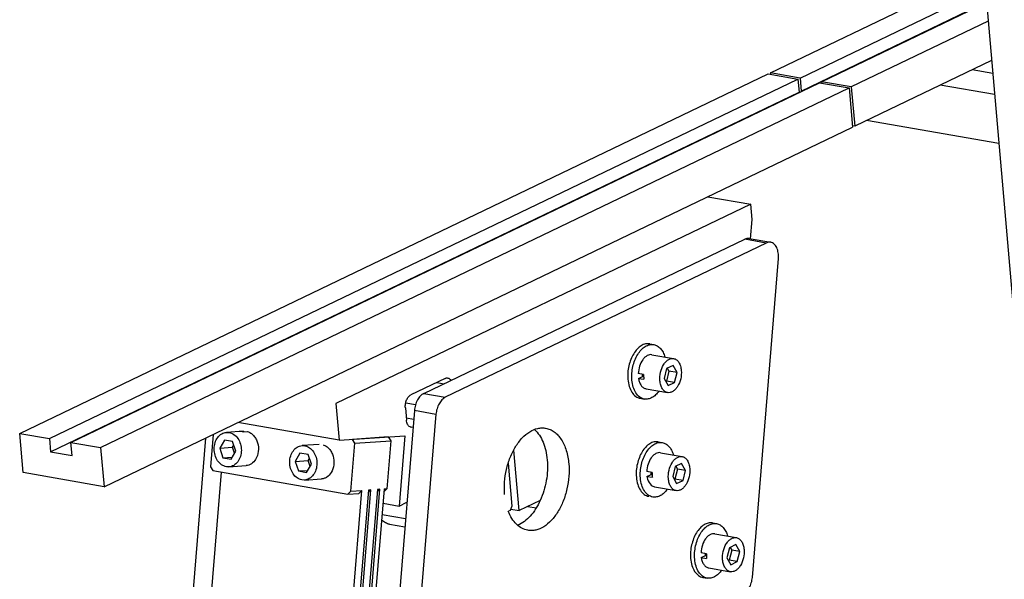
# Model space of a CAD drawing. Header units: millimetres. Extents: x -24622 to 2314, y -1603 to 2287.
# Tile 118 of 236: x -2009 to -1866, y 888 to 969. Entities that reach past the tile are written whole.
import ezdxf

# ---------------------------------------------------------------- set-up
doc = ezdxf.new("R2010")
doc.units = ezdxf.units.MM
doc.layers.add('02___PRT_ALL_AXES', color=7, linetype='Continuous')

msp = doc.modelspace()

# ---------------------------------------------------------------- linework, layer by layer
at = {"color": 7, "linetype": 'Continuous'}
for p, q in [((-1900.192, 960.954), (-1869.293, 975.79)), ((-1895.896, 960.204), (-1869.058, 973.09)), ((-1895.733, 958.314), (-1868.894, 971.2)), ((-1892.772, 959.658), (-1868.888, 971.126)), ((-1868.654, 968.426), (-1888.477, 958.908)), ((-1868.162, 962.756), (-1887.985, 953.238)), ((-2008.843, 908.787), (-1900.502, 960.805)), ((-1900.502, 960.805), (-1896.206, 960.055)), ((-1900.192, 960.954), (-1900.174, 960.748)), ((-1895.896, 960.204), (-1900.192, 960.954)), ((-1870.96, 961.412), (-1868, 960.895)), ((-2004.548, 908.036), (-1896.206, 960.055)), ((-2001.424, 907.491), (-1893.082, 959.509)), ((-1896.206, 960.055), (-1896.042, 958.165)), ((-1895.896, 960.204), (-1895.733, 958.314)), ((-1893.082, 959.509), (-1888.786, 958.759)), ((-1892.772, 959.658), (-1892.755, 959.452)), ((-1888.477, 958.908), (-1892.772, 959.658)), ((-1867.732, 957.808), (-1875.603, 959.183)), ((-2004.384, 906.146), (-1896.042, 958.165)), ((-1997.128, 906.74), (-1888.786, 958.759)), ((-1896.042, 958.165), (-1895.925, 958.145)), ((-1895.733, 958.314), (-1895.615, 958.293)), ((-1888.786, 958.759), (-1888.294, 953.089)), ((-1888.477, 958.908), (-1887.985, 953.238)), ((-1867.117, 950.721), (-1886.263, 954.064)), ((-1996.636, 901.07), (-1888.294, 953.089)), ((-1887.985, 953.238), (-1888.312, 953.295)), ((-1909.261, 943.022), (-1903.013, 941.931)), ((-1903.013, 941.931), (-1963.065, 913.098)), ((-1902.822, 939.727), (-1903.013, 941.931)), ((-1903.05, 936.942), (-1902.822, 939.727)), ((-1950.367, 914.568), (-1903.9, 936.879)), ((-1900.776, 936.333), (-1903.9, 936.879)), ((-1903.264, 936.979), (-1900.14, 936.434)), ((-1900.776, 936.333), (-1947.243, 914.023)), ((-1902.798, 887.968), (-1899.022, 934.077)), ((-1917.65, 921.751), (-1917.065, 921.649)), ((-1917.323, 920.171), (-1914.198, 919.626)), ((-1915.199, 918.168), (-1915.557, 916.717)), ((-1914.872, 917.814), (-1915.229, 916.363)), ((-1914.271, 918.614), (-1915.199, 918.168)), ((-1915.104, 918.222), (-1914.872, 917.814)), ((-1913.7, 917.609), (-1914.872, 917.814)), ((-1913.7, 917.609), (-1914.271, 918.614)), ((-1947.26, 916.749), (-1952.213, 914.371)), ((-1918.53, 917.302), (-1919.311, 917.438)), ((-1919.276, 916.756), (-1918.684, 917.04)), ((-1919.276, 916.756), (-1918.495, 916.62)), ((-1918.684, 917.04), (-1918.529, 917.013)), ((-1915.557, 916.717), (-1914.986, 915.712)), ((-1914.058, 916.158), (-1913.7, 917.609)), ((-1948.463, 916.171), (-1947.411, 915.987)), ((-1918.183, 915.246), (-1915.059, 914.7)), ((-1915.229, 916.363), (-1915.329, 916.315)), ((-1914.058, 916.158), (-1915.229, 916.363)), ((-1914.986, 915.712), (-1914.058, 916.158)), ((-1950.367, 914.568), (-1947.243, 914.023)), ((-1919.027, 913.871), (-1918.441, 913.768)), ((-1963.065, 913.098), (-1962.606, 907.806)), ((-1953.018, 912.508), (-1952.862, 910.711)), ((-1951.538, 912.943), (-1952.963, 913.192)), ((-1951.71, 912.099), (-1954.24, 881.209)), ((-1952.893, 911.066), (-1951.811, 910.877)), ((-1948.59, 911.553), (-1951.714, 912.099)), ((-1948.586, 911.554), (-1951.296, 878.46)), ((-1962.606, 907.806), (-1977.273, 910.367)), ((-1952.19, 909.695), (-1952.302, 909.715)), ((-1952.055, 909.672), (-1952.193, 909.679)), ((-1951.908, 909.682), (-1952.055, 909.672)), ((-2008.351, 903.117), (-2008.843, 908.787)), ((-2008.843, 908.787), (-2004.548, 908.036)), ((-2004.548, 908.036), (-2004.384, 906.146)), ((-1981.941, 908.126), (-1983.904, 884.156)), ((-1980.835, 908.657), (-1981.218, 903.978)), ((-1979.206, 907.841), (-1979.897, 906.658)), ((-1978.034, 907.637), (-1979.206, 907.841)), ((-1978.899, 908.947), (-1978.523, 908.928)), ((-1976.428, 909.117), (-1978.896, 908.947)), ((-1976.49, 909.014), (-1975.871, 909.057)), ((-1976.428, 909.117), (-1976.437, 909.01)), ((-1962.606, 907.806), (-1953.101, 908.459)), ((-1955.493, 908.28), (-1960.694, 907.922)), ((-1960.344, 907.359), (-1960.694, 907.922)), ((-1955.493, 908.28), (-1955.143, 907.717)), ((-1953.101, 908.459), (-1953.934, 898.286)), ((-2001.26, 905.601), (-2001.424, 907.491)), ((-2001.424, 907.491), (-1997.128, 906.74)), ((-1997.128, 906.74), (-1996.636, 901.07)), ((-1979.897, 906.658), (-1978.039, 906.785)), ((-1979.897, 906.658), (-1979.416, 905.27)), ((-1978.039, 906.785), (-1977.851, 907.108)), ((-1977.742, 905.927), (-1978.039, 906.785)), ((-1977.554, 906.249), (-1978.034, 907.637)), ((-1967.964, 907.037), (-1967.588, 907.018)), ((-1965.494, 907.207), (-1967.962, 907.038)), ((-1960.911, 900.431), (-1960.344, 907.359)), ((-1960.344, 907.359), (-1955.143, 907.717)), ((-1955.143, 907.717), (-1955.71, 900.788)), ((-1916.42, 907.576), (-1915.835, 907.474)), ((-2004.384, 906.146), (-2001.26, 905.601)), ((-1979.416, 905.27), (-1978.071, 905.362)), ((-1979.416, 905.27), (-1978.245, 905.065)), ((-1978.245, 905.065), (-1977.554, 906.249)), ((-1968.271, 905.931), (-1968.962, 904.748)), ((-1967.1, 905.727), (-1968.271, 905.931)), ((-1967.105, 904.876), (-1966.917, 905.198)), ((-1966.619, 904.339), (-1967.1, 905.727)), ((-1936.56, 897.642), (-1937.318, 906.385)), ((-1916.093, 905.996), (-1912.969, 905.451)), ((-1981.218, 903.978), (-1980.868, 903.415)), ((-1978.552, 903.959), (-1978.928, 903.979)), ((-1978.554, 903.959), (-1976.077, 904.129)), ((-1968.962, 904.748), (-1967.105, 904.876)), ((-1968.962, 904.748), (-1968.482, 903.36)), ((-1967.31, 903.155), (-1966.619, 904.339)), ((-1966.807, 904.017), (-1967.105, 904.876)), ((-1938.135, 904.488), (-1937.594, 898.257)), ((-1913.97, 903.993), (-1914.327, 902.542)), ((-1913.642, 903.638), (-1913.999, 902.188)), ((-1913.041, 904.438), (-1913.97, 903.993)), ((-1913.874, 904.047), (-1913.642, 903.638)), ((-1912.47, 903.434), (-1913.642, 903.638)), ((-1912.47, 903.434), (-1913.041, 904.438)), ((-1996.636, 901.07), (-2008.351, 903.117)), ((-1979.68, 903.207), (-1981.52, 880.734)), ((-1980.868, 903.415), (-1961.342, 900.004)), ((-1968.482, 903.36), (-1967.137, 903.452)), ((-1968.482, 903.36), (-1967.31, 903.155)), ((-1967.619, 902.049), (-1965.143, 902.219)), ((-1917.3, 903.127), (-1918.081, 903.263)), ((-1918.046, 902.581), (-1917.454, 902.865)), ((-1918.046, 902.581), (-1917.265, 902.444)), ((-1917.454, 902.865), (-1917.299, 902.838)), ((-1914.327, 902.542), (-1913.757, 901.537)), ((-1913.999, 902.188), (-1914.099, 902.14)), ((-1912.828, 901.983), (-1913.999, 902.188)), ((-1912.828, 901.983), (-1912.47, 903.434)), ((-1967.617, 902.05), (-1967.993, 902.069)), ((-1958.645, 876.967), (-1956.701, 900.72)), ((-1956.081, 900.763), (-1958.026, 877.009)), ((-1957.103, 900.322), (-1956.701, 900.72)), ((-1956.701, 900.72), (-1957.072, 900.695)), ((-1955.71, 900.788), (-1956.112, 900.39)), ((-1956.081, 900.763), (-1955.71, 900.788)), ((-1916.953, 901.071), (-1913.829, 900.525)), ((-1913.757, 901.537), (-1912.828, 901.983)), ((-1961.342, 900.004), (-1960.911, 900.431)), ((-1961.342, 900.004), (-1959.732, 900.115)), ((-1961.246, 876.788), (-1959.301, 900.542)), ((-1960.911, 900.431), (-1959.301, 900.542)), ((-1958.373, 900.605), (-1960.317, 876.852)), ((-1959.946, 876.877), (-1958.001, 900.631)), ((-1959.301, 900.542), (-1959.732, 900.115)), ((-1957.072, 900.695), (-1959.017, 876.941)), ((-1958.403, 900.233), (-1958.001, 900.631)), ((-1958.001, 900.631), (-1958.373, 900.605)), ((-1956.251, 898.691), (-1953.934, 898.286)), ((-1953.934, 898.286), (-1952.797, 898.833)), ((-1937.594, 898.257), (-1937.863, 897.636)), ((-1933.498, 899.112), (-1936.56, 897.642)), ((-1935.314, 898.24), (-1934.085, 898.025)), ((-1952.994, 896.427), (-1956.388, 897.02)), ((-1937.863, 897.636), (-1938.091, 897.526)), ((-1937.769, 897.853), (-1936.56, 897.642)), ((-1955.294, 895.649), (-1953.089, 895.264)), ((-1908.567, 895.843), (-1907.981, 895.741)), ((-1908.239, 894.263), (-1905.115, 893.718)), ((-1906.116, 892.26), (-1906.474, 890.809)), ((-1905.187, 892.706), (-1906.116, 892.26)), ((-1906.02, 892.314), (-1905.788, 891.905)), ((-1904.616, 891.701), (-1905.187, 892.706)), ((-1909.446, 891.394), (-1910.227, 891.53)), ((-1910.192, 890.848), (-1909.6, 891.132)), ((-1910.192, 890.848), (-1909.411, 890.711)), ((-1909.6, 891.132), (-1909.446, 891.105)), ((-1906.474, 890.809), (-1905.903, 889.804)), ((-1905.788, 891.905), (-1906.146, 890.455)), ((-1904.616, 891.701), (-1905.788, 891.905)), ((-1904.974, 890.25), (-1904.616, 891.701)), ((-1909.099, 889.338), (-1905.975, 888.792)), ((-1906.146, 890.455), (-1906.245, 890.407)), ((-1904.974, 890.25), (-1906.146, 890.455)), ((-1905.903, 889.804), (-1904.974, 890.25)), ((-1909.943, 887.963), (-1909.357, 887.86))]:
    msp.add_line(p, q, dxfattribs=at)
for centre, radius, start, end in [((-1916.48, 917.435), 2.256, 182.52842, 184.94874), ((-1914.715, 917.146), 3.818, 177.67167, 182.00756), ((-1914.932, 917.14), 3.6, 182.01744, 184.94525), ((-1915.158, 917.12), 3.374, 184.93647, 188.52078), ((-1976.934, 907.519), 1.56, 80.0793, 93.86732), ((-1976.944, 907.461), 1.618, 73.70962, 80.07056), ((-1915.25, 903.26), 2.256, 182.52842, 184.94874), ((-1913.486, 902.971), 3.818, 177.67167, 182.00756), ((-1913.702, 902.964), 3.6, 182.01744, 184.94525), ((-1913.928, 902.944), 3.374, 184.93647, 188.52078), ((-1907.396, 891.527), 2.256, 182.52842, 184.94874), ((-1905.632, 891.238), 3.818, 177.67167, 182.00756), ((-1905.849, 891.231), 3.6, 182.01744, 184.94525), ((-1906.074, 891.211), 3.374, 184.93647, 188.52078)]:
    msp.add_arc(centre, radius, start, end, dxfattribs=at)
for points, start_tangent, end_tangent in [([(-1903.265, 936.979), (-1903.58, 936.981), (-1903.9, 936.879)], (-0.9851124, 0.1719115), (-0.9014752, -0.4328308)), ([(-1900.141, 936.434), (-1900.456, 936.435), (-1900.776, 936.333)], (-0.9851124, 0.1719115), (-0.9014752, -0.4328308)), ([(-1899.022, 934.077), (-1899.049, 934.932), (-1899.265, 935.666), (-1899.437, 935.959), (-1899.645, 936.189), (-1899.882, 936.349), (-1900.141, 936.434)], (0.0816007, 0.9966651), (-0.9851124, 0.1719115)), ([(-1917.651, 921.751), (-1918.261, 921.734), (-1918.875, 921.477), (-1919.457, 920.996), (-1919.97, 920.321), (-1920.384, 919.493), (-1920.673, 918.562), (-1920.815, 916.622)], (-0.9851179, 0.1718798), (0.0864409, -0.996257)), ([(-1920.229, 916.52), (-1920.087, 918.459), (-1919.798, 919.39), (-1919.384, 920.219), (-1918.871, 920.894), (-1918.289, 921.374), (-1917.675, 921.631), (-1917.065, 921.649)], (-0.0864409, 0.996257), (0.9851182, -0.1718783)), ([(-1917.065, 921.649), (-1916.55, 921.458), (-1916.095, 921.081), (-1915.722, 920.537), (-1915.45, 919.851)], (0.9851182, -0.1718783), (0.2790467, -0.9602775)), ([(-1917.323, 920.171), (-1917.666, 920.168), (-1918.013, 920.043), (-1918.348, 919.802), (-1918.653, 919.457), (-1919.115, 918.528), (-1919.311, 917.438)], (-0.9851378, 0.171766), (-0.0402513, -0.9991896)), ([(-1916.176, 916.42), (-1916.088, 917.633), (-1915.648, 918.732), (-1915.327, 919.154), (-1914.963, 919.454), (-1914.579, 919.615), (-1914.198, 919.626)], (-0.0864409, 0.996257), (0.9850633, -0.1721925)), ([(-1914.198, 919.626), (-1913.787, 919.448), (-1913.446, 919.079), (-1913.204, 918.551), (-1913.081, 917.906)], (0.9850633, -0.1721925), (0.0864409, -0.996257)), ([(-1913.081, 917.906), (-1913.17, 916.694), (-1913.609, 915.594), (-1913.93, 915.172), (-1914.294, 914.872), (-1914.678, 914.711), (-1915.059, 914.7)], (0.0864409, -0.996257), (-0.9850633, 0.1721925)), ([(-1947.26, 916.749), (-1947.068, 916.81), (-1946.879, 916.809)], (0.9014752, 0.4328308), (0.9852864, -0.1709113)), ([(-1946.879, 916.809), (-1946.627, 916.699), (-1946.42, 916.47)], (0.9852864, -0.1709113), (0.5336471, -0.8457073)), ([(-1920.815, 916.622), (-1920.618, 915.59), (-1920.23, 914.745), (-1919.684, 914.155), (-1919.366, 913.972), (-1919.026, 913.871)], (0.0864409, -0.996257), (0.9851179, -0.1718798)), ([(-1918.44, 913.768), (-1918.78, 913.87), (-1919.099, 914.053), (-1919.644, 914.642), (-1920.032, 915.488), (-1920.229, 916.52)], (-0.9851182, 0.1718783), (-0.0864409, 0.996257)), ([(-1919.276, 916.756), (-1919.131, 916.185), (-1918.888, 915.723), (-1918.564, 915.403), (-1918.182, 915.246)], (0.1485702, -0.9889019), (0.9851435, -0.1717333)), ([(-1918.728, 917.241), (-1918.723, 917.187), (-1918.699, 917.033)], (0.0864409, -0.996257), (0.1866119, -0.9824337)), ([(-1915.059, 914.7), (-1915.47, 914.878), (-1915.811, 915.247), (-1916.053, 915.775), (-1916.176, 916.42)], (-0.9850633, 0.1721925), (-0.0864409, 0.996257)), ([(-1953.018, 912.508), (-1952.995, 913.084), (-1952.833, 913.64), (-1952.559, 914.092), (-1952.213, 914.371)], (-0.0864409, 0.996257), (0.9014752, 0.4328308)), ([(-1950.367, 914.568), (-1950.854, 914.204), (-1951.267, 913.628), (-1951.563, 912.9), (-1951.71, 912.099)], (-0.9014752, -0.4328308), (-0.0816007, -0.9966651)), ([(-1947.243, 914.023), (-1947.73, 913.658), (-1948.143, 913.082), (-1948.439, 912.355), (-1948.586, 911.554)], (-0.9014752, -0.4328308), (-0.0816007, -0.9966651)), ([(-1916.32, 914.902), (-1916.807, 914.354), (-1917.34, 913.972), (-1917.894, 913.773), (-1918.44, 913.768)], (-0.5904523, -0.8070725), (-0.9851182, 0.1718783)), ([(-1952.346, 909.729), (-1952.694, 910.094), (-1952.804, 910.379), (-1952.862, 910.711)], (-0.8975273, 0.4409589), (-0.0864409, 0.996257)), ([(-1952.193, 909.679), (-1952.346, 909.729)], (-0.9845047, 0.175358), (-0.8975273, 0.4409589)), ([(-1938.649, 899.938), (-1938.658, 901.744), (-1938.384, 903.575), (-1937.841, 905.321), (-1937.065, 906.874), (-1936.102, 908.14), (-1935.011, 909.041), (-1933.859, 909.523), (-1933.282, 909.596), (-1932.716, 909.555)], (-0.0864409, 0.996257), (0.9850926, -0.1720249)), ([(-1934.348, 909.361), (-1933.097, 907.535), (-1932.703, 906.311), (-1932.487, 904.942)], (0.7504823, -0.6608905), (0.0864409, -0.996257)), ([(-1932.716, 909.555), (-1932.079, 909.364), (-1931.482, 909.022), (-1930.939, 908.536), (-1930.459, 907.916), (-1929.733, 906.33), (-1929.363, 904.397)], (0.9850926, -0.1720249), (0.0864409, -0.996257)), ([(-1978.928, 903.979), (-1979.618, 904.268), (-1980.188, 904.851), (-1980.561, 905.649), (-1980.688, 906.556), (-1980.551, 907.448), (-1980.168, 908.207), (-1979.592, 908.73), (-1978.899, 908.947)], (-0.9850875, 0.1720541), (0.9975789, 0.069544)), ([(-1978.523, 908.928), (-1977.832, 908.638), (-1977.262, 908.055), (-1976.889, 907.257), (-1976.762, 906.351), (-1976.899, 905.458), (-1977.282, 904.699), (-1977.858, 904.176), (-1978.552, 903.959)], (0.9850875, -0.1720541), (-0.9975789, -0.069544)), ([(-1975.871, 909.057), (-1975.399, 908.838), (-1974.982, 908.477), (-1974.646, 907.997), (-1974.413, 907.43), (-1974.306, 906.179), (-1974.689, 905.04)], (0.9599369, -0.2802163), (-0.5253119, -0.8509097)), ([(-1967.993, 902.069), (-1968.684, 902.358), (-1969.254, 902.941), (-1969.627, 903.74), (-1969.754, 904.646), (-1969.617, 905.538), (-1969.234, 906.297), (-1968.657, 906.82), (-1967.964, 907.037)], (-0.9850875, 0.1720541), (0.9975789, 0.069544)), ([(-1967.588, 907.018), (-1966.898, 906.729), (-1966.328, 906.146), (-1965.954, 905.347), (-1965.828, 904.441), (-1965.965, 903.549), (-1966.348, 902.79), (-1966.924, 902.267), (-1967.617, 902.05)], (0.9850875, -0.1720541), (-0.9975789, -0.069544)), ([(-1964.936, 907.147), (-1964.465, 906.928), (-1964.048, 906.567), (-1963.712, 906.087), (-1963.478, 905.52), (-1963.372, 904.269), (-1963.755, 903.131)], (0.9599369, -0.2802163), (-0.5253119, -0.8509097)), ([(-1916.421, 907.576), (-1917.031, 907.559), (-1917.645, 907.302), (-1918.227, 906.821), (-1918.74, 906.146), (-1919.154, 905.318), (-1919.443, 904.387), (-1919.585, 902.447)], (-0.9851179, 0.1718798), (0.0864409, -0.996257)), ([(-1918.999, 902.345), (-1918.857, 904.284), (-1918.568, 905.215), (-1918.154, 906.043), (-1917.641, 906.719), (-1917.059, 907.199), (-1916.445, 907.456), (-1915.835, 907.474)], (-0.0864409, 0.996257), (0.9851182, -0.1718783)), ([(-1915.835, 907.474), (-1915.32, 907.283), (-1914.865, 906.906), (-1914.492, 906.362), (-1914.22, 905.676)], (0.9851182, -0.1718783), (0.2790467, -0.9602775)), ([(-1974.689, 905.04), (-1975.302, 904.396), (-1975.677, 904.211), (-1976.077, 904.129)], (-0.5253119, -0.8509097), (-0.9976464, -0.0685691)), ([(-1916.093, 905.996), (-1916.436, 905.993), (-1916.783, 905.868), (-1917.118, 905.627), (-1917.423, 905.281), (-1917.885, 904.353), (-1918.081, 903.263)], (-0.9851378, 0.171766), (-0.0402513, -0.9991896)), ([(-1914.946, 902.245), (-1914.858, 903.457), (-1914.418, 904.557), (-1914.097, 904.979), (-1913.734, 905.279), (-1913.349, 905.44), (-1912.968, 905.451)], (-0.0864409, 0.996257), (0.9850633, -0.1721925)), ([(-1912.968, 905.451), (-1912.557, 905.273), (-1912.216, 904.904), (-1911.974, 904.376), (-1911.851, 903.731)], (0.9850633, -0.1721925), (0.0864409, -0.996257)), ([(-1929.363, 904.397), (-1929.354, 902.591), (-1929.629, 900.76), (-1930.171, 899.014), (-1930.947, 897.461), (-1931.91, 896.195), (-1933.001, 895.294), (-1934.153, 894.812), (-1934.73, 894.739), (-1935.296, 894.779)], (0.0864409, -0.996257), (-0.9850926, 0.1720249)), ([(-1932.487, 904.942), (-1932.622, 901.962), (-1933.489, 899.103)], (0.0864409, -0.996257), (-0.4131422, -0.9106665)), ([(-1911.851, 903.731), (-1911.94, 902.518), (-1912.379, 901.419), (-1912.7, 900.997), (-1913.064, 900.697), (-1913.448, 900.536), (-1913.829, 900.525)], (0.0864409, -0.996257), (-0.9850633, 0.1721925)), ([(-1963.755, 903.131), (-1964.368, 902.486), (-1964.743, 902.301), (-1965.142, 902.219)], (-0.5253119, -0.8509097), (-0.9976464, -0.0685691)), ([(-1919.585, 902.447), (-1919.388, 901.415), (-1919, 900.57), (-1918.454, 899.98), (-1918.136, 899.797), (-1917.796, 899.695)], (0.0864409, -0.996257), (0.9851179, -0.1718798)), ([(-1917.21, 899.593), (-1917.55, 899.695), (-1917.869, 899.877), (-1918.414, 900.467), (-1918.802, 901.313), (-1918.999, 902.345)], (-0.9851182, 0.1718783), (-0.0864409, 0.996257)), ([(-1918.046, 902.581), (-1917.958, 902.18), (-1917.424, 901.295)], (0.1485702, -0.9889019), (0.7691839, -0.6390275)), ([(-1917.498, 903.065), (-1917.493, 903.012), (-1917.469, 902.858)], (0.0864409, -0.996257), (0.1866119, -0.9824337)), ([(-1913.829, 900.525), (-1914.24, 900.703), (-1914.581, 901.072), (-1914.823, 901.6), (-1914.946, 902.245)], (-0.9850633, 0.1721925), (-0.0864409, 0.996257)), ([(-1917.424, 901.295), (-1917.197, 901.149), (-1916.952, 901.071)], (0.7691839, -0.6390275), (0.9851435, -0.1717333)), ([(-1915.09, 900.727), (-1915.577, 900.179), (-1916.11, 899.796), (-1916.664, 899.598), (-1917.21, 899.593)], (-0.5904523, -0.8070725), (-0.9851182, 0.1718783)), ([(-1933.489, 899.103), (-1934.161, 897.864), (-1934.956, 896.825), (-1936.778, 895.511)], (-0.4131422, -0.9106665), (-0.9313363, -0.3641603)), ([(-1935.296, 894.779), (-1936.157, 895.078), (-1936.934, 895.654), (-1937.596, 896.485), (-1938.118, 897.538)], (-0.9850926, 0.1720249), (-0.3601208, 0.9329057)), ([(-1955.294, 895.649), (-1955.893, 895.862), (-1956.455, 896.276)], (-0.9850875, 0.1720541), (-0.7228533, 0.6910015)), ([(-1908.567, 895.843), (-1909.177, 895.826), (-1909.791, 895.569), (-1910.373, 895.088), (-1910.886, 894.413), (-1911.3, 893.585), (-1911.589, 892.654), (-1911.731, 890.714)], (-0.9851179, 0.1718798), (0.0864409, -0.996257)), ([(-1911.145, 890.612), (-1911.004, 892.551), (-1910.715, 893.482), (-1910.301, 894.311), (-1909.787, 894.986), (-1909.205, 895.466), (-1908.591, 895.723), (-1907.981, 895.741)], (-0.0864409, 0.996257), (0.9851182, -0.1718783)), ([(-1907.981, 895.741), (-1907.466, 895.55), (-1907.011, 895.173), (-1906.638, 894.629), (-1906.366, 893.943)], (0.9851182, -0.1718783), (0.2790467, -0.9602775)), ([(-1908.239, 894.263), (-1908.582, 894.26), (-1908.93, 894.135), (-1909.264, 893.894), (-1909.569, 893.549), (-1910.032, 892.62), (-1910.227, 891.53)], (-0.9851378, 0.171766), (-0.0402513, -0.9991896)), ([(-1907.093, 890.512), (-1907.004, 891.724), (-1906.564, 892.824), (-1906.243, 893.246), (-1905.88, 893.546), (-1905.496, 893.707), (-1905.114, 893.718)], (-0.0864409, 0.996257), (0.9850633, -0.1721925)), ([(-1905.114, 893.718), (-1904.703, 893.54), (-1904.363, 893.171), (-1904.12, 892.643), (-1903.997, 891.998)], (0.9850633, -0.1721925), (0.0864409, -0.996257)), ([(-1910.192, 890.848), (-1910.047, 890.277), (-1909.804, 889.815), (-1909.48, 889.495), (-1909.099, 889.338)], (0.1485702, -0.9889019), (0.9851435, -0.1717333)), ([(-1909.644, 891.332), (-1909.639, 891.279), (-1909.616, 891.125)], (0.0864409, -0.996257), (0.1866119, -0.9824337)), ([(-1903.997, 891.998), (-1904.086, 890.786), (-1904.525, 889.686), (-1904.846, 889.264), (-1905.21, 888.964), (-1905.594, 888.803), (-1905.975, 888.792)], (0.0864409, -0.996257), (-0.9850633, 0.1721925)), ([(-1911.731, 890.714), (-1911.534, 889.682), (-1911.146, 888.837), (-1910.601, 888.247), (-1910.282, 888.064), (-1909.942, 887.963)], (0.0864409, -0.996257), (0.9851179, -0.1718798)), ([(-1909.357, 887.86), (-1909.697, 887.962), (-1910.015, 888.145), (-1910.56, 888.734), (-1910.948, 889.58), (-1911.145, 890.612)], (-0.9851182, 0.1718783), (-0.0864409, 0.996257)), ([(-1905.975, 888.792), (-1906.386, 888.97), (-1906.727, 889.339), (-1906.969, 889.867), (-1907.093, 890.512)], (-0.9850633, 0.1721925), (-0.0864409, 0.996257)), ([(-1907.237, 888.994), (-1907.723, 888.446), (-1908.257, 888.064), (-1908.81, 887.865), (-1909.357, 887.86)], (-0.5904523, -0.8070725), (-0.9851182, 0.1718783)), ([(-1904.141, 885.499), (-1903.654, 885.863), (-1903.241, 886.44), (-1902.945, 887.167), (-1902.798, 887.968)], (0.9014752, 0.4328308), (0.0816007, 0.9966651))]:
    msp.add_spline(points, degree=3, dxfattribs=dict(at, start_tangent=start_tangent, end_tangent=end_tangent))
at = {"layer": '02___PRT_ALL_AXES', "color": 7, "linetype": 'Continuous'}
msp.add_line((-1871.915, 1006.01), (-1862.403, 896.389), dxfattribs=at)

doc.saveas('drawing.dxf')
